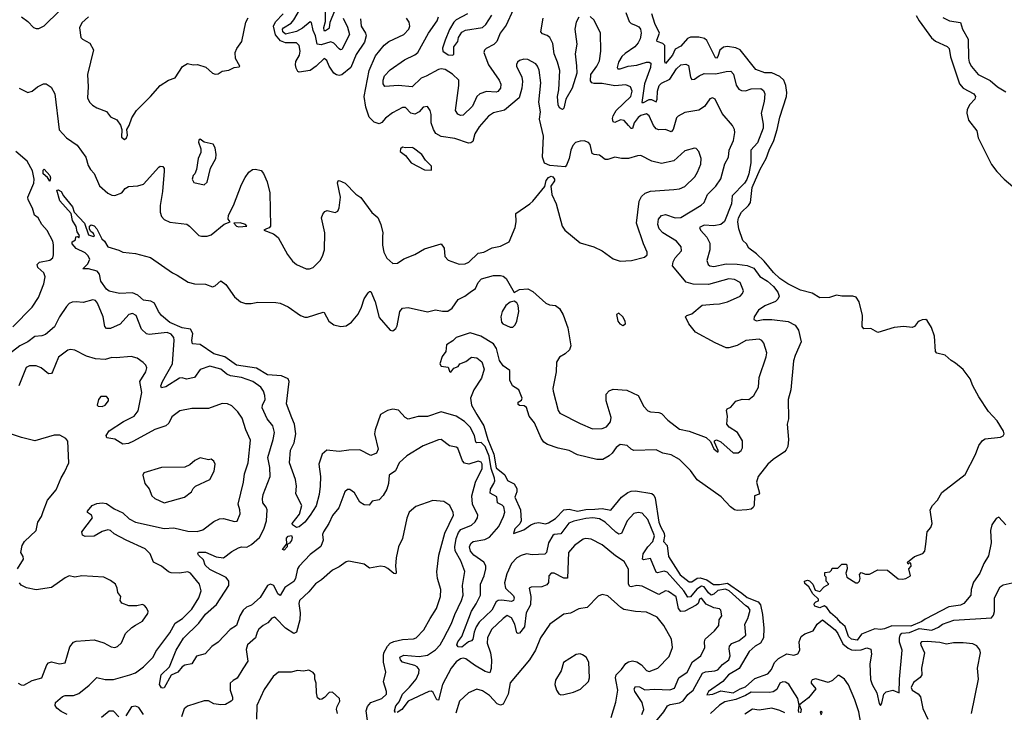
# Model space of a CAD drawing. Extents: x 2087054 to 2277909, y 548907 to 753496.
# Tile 217 of 256: x 2139335 to 2146484, y 663614 to 668643. Entities that reach past the tile are written whole.
import ezdxf

# ---------------------------------------------------------------- set-up
doc = ezdxf.new("R2010")
doc.units = 0

msp = doc.modelspace()

# ---------------------------------------------------------------- linework, layer by layer
at = {"layer": '0CON20XD'}
for points in [[(2141684.1, 668655), (2141715, 668588.6), (2141729.4, 668535), (2141675, 668426.9), (2141665, 668424.4), (2141655, 668431.1), (2141615, 668473.3), (2141595, 668483.6), (2141525, 668459.8), (2141494.4, 668464.4), (2141483.7, 668525), (2141465.9, 668565.9), (2141452.9, 668622.9), (2141445, 668628.2), (2141388.4, 668581.6), (2141345, 668557.9), (2141265, 668538.4), (2141244.7, 668554.7), (2141243.8, 668575), (2141250.9, 668585), (2141305, 668619.1), (2141325, 668642.8), (2141399.6, 668770.4)], [(2141552.7, 668702.8), (2141551.9, 668628.1), (2141540.5, 668585), (2141544.2, 668564.2), (2141555, 668563.9), (2141585, 668584.7), (2141590.4, 668625), (2141625, 668715.7)], [(2142917.7, 668715), (2142867.7, 668602.3), (2142823.5, 668545), (2142799.1, 668485), (2142776.4, 668463.6), (2142720.8, 668435), (2142708.7, 668421.3), (2142704.4, 668405), (2142740, 668315), (2142815.4, 668205), (2142828.2, 668175), (2142825.5, 668145), (2142807.4, 668122.6), (2142795, 668116.7), (2142725, 668122.5), (2142675, 668104.4), (2142653.8, 668085), (2142623.4, 668015), (2142555, 667950), (2142535, 667947.1), (2142515, 667957.1), (2142498.1, 667985), (2142524.4, 668165), (2142524.2, 668205), (2142478.5, 668248.5), (2142425, 668282.7), (2142395, 668287.3), (2142375, 668282.7), (2142286.8, 668233.2), (2142250.6, 668219.4), (2142185, 668156.4), (2142085, 668166.2), (2141985, 668158.8), (2141973.3, 668176.7), (2141973.3, 668205), (2141983.9, 668235), (2142025, 668279.6), (2142128, 668352), (2142205, 668388.1), (2142226, 668404), (2142302.5, 668545), (2142365.4, 668635), (2142375.6, 668665)], [(2139347.5, 668665), (2139395, 668630), (2139435, 668586.2), (2139455, 668578.8), (2139475, 668580), (2139511.7, 668598.3), (2139625, 668708.2)], [(2139835.6, 668664.4), (2139785, 668620), (2139768.8, 668585), (2139780, 668515), (2139791.7, 668501.7), (2139843.9, 668473.9), (2139871.2, 668425), (2139826.2, 668245), (2139832.5, 668155), (2139828, 668075), (2139842, 668045), (2139863.7, 668023.7), (2139895, 668004.4), (2139966, 667976), (2139995, 667937.9), (2140040, 667915), (2140067, 667877), (2140076.4, 667846.4), (2140075, 667790), (2140095, 667772.5), (2140110, 667785), (2140116.7, 667805), (2140113.3, 667845), (2140130, 667875), (2140148.3, 667931.7), (2140182, 667985), (2140284.3, 668085), (2140355, 668166.2), (2140415, 668203.3), (2140465, 668220), (2140516.1, 668303.9), (2140554.1, 668325.9), (2140595, 668316.2), (2140625, 668316.7), (2140687.7, 668297.7), (2140735, 668254), (2140755, 668246.9), (2140775, 668250), (2140805, 668268.8), (2140853.9, 668276.1), (2140893, 668297), (2140929.3, 668300.7), (2140932.5, 668305), (2140901.9, 668361.9), (2140898.9, 668405), (2140911.9, 668435), (2140948.8, 668485), (2140975.8, 668625), (2140993.6, 668656.4)], [(2141808.3, 668648.3), (2141814.6, 668595), (2141846, 668546), (2141850.4, 668525), (2141838.8, 668481.2), (2141778.5, 668391.5), (2141739.6, 668295), (2141675, 668243.1), (2141655, 668237.7), (2141635, 668241.8), (2141615.9, 668255.9), (2141582.9, 668305), (2141565, 668348), (2141545, 668360.8), (2141487.5, 668305), (2141445, 668274.3), (2141365, 668262), (2141355, 668266.2), (2141341.9, 668291.9), (2141336.4, 668315), (2141339.7, 668339.7), (2141366.2, 668385), (2141370.9, 668415), (2141365, 668456), (2141344.5, 668474.5), (2141265, 668475.6), (2141229, 668489), (2141192.8, 668532.8), (2141178.6, 668595), (2141192.8, 668627.2), (2141248.7, 668685)], [(2142594.4, 667745.6), (2142495, 667780.9), (2142395, 667795.6), (2142356.6, 667816.6), (2142338.5, 667845), (2142322.9, 667895), (2142323.1, 667955), (2142315.7, 667985), (2142295, 668012), (2142265, 668008), (2142235.7, 667974.3), (2142205, 667957.2), (2142175.6, 667965.6), (2142135, 668004.5), (2142115, 668004.5), (2142042.6, 667967.4), (2141990.9, 667929.2), (2141965, 667895.5), (2141945, 667888.2), (2141909.9, 667899.9), (2141871.3, 667935), (2141847.1, 668007.1), (2141835.3, 668084.7), (2141872.3, 668275), (2141919.5, 668380.5), (2141981.3, 668458.7), (2142016, 668484), (2142123.5, 668536.5), (2142160, 668575), (2142168.2, 668595), (2142162.2, 668625), (2142142.9, 668655)], [(2142585.2, 668684.8), (2142505, 668642.8), (2142486, 668625), (2142455, 668572), (2142424.5, 668495), (2142405, 668437.5), (2142408, 668415), (2142445, 668387.8), (2142480, 668385), (2142487.7, 668392.3), (2142487.8, 668445), (2142515.3, 668485), (2142520.4, 668515), (2142545, 668552.5), (2142573, 668567), (2142694.3, 668585.7), (2142720.5, 668609.5), (2142763.5, 668675)], [(2143395, 668662.1), (2143376, 668625), (2143364.8, 668574.8), (2143381.1, 668465), (2143369.2, 668395), (2143378.3, 668308.3), (2143379.6, 668255), (2143346.2, 668145), (2143300.5, 668065), (2143285, 668000), (2143275, 667992), (2143255, 668004), (2143244.5, 668025), (2143240, 668085), (2143248.4, 668135), (2143255.8, 668275), (2143240.6, 668335), (2143216.7, 668395), (2143205, 668469.2), (2143184.6, 668515), (2143165, 668529.1), (2143131.1, 668541.1), (2143119.6, 668555), (2143134.7, 668655)], [(2144373.2, 666576.8), (2144415, 666578.9), (2144475, 666594.4), (2144565, 666635.8), (2144584.2, 666655), (2144590, 666675), (2144565.6, 666735), (2144525, 666755.5), (2144485, 666762.1), (2144335, 666720.5), (2144225, 666721.8), (2144175, 666738.2), (2144074.7, 666855), (2144079.1, 666885), (2144095, 666914.2), (2144141.2, 666965), (2144138.1, 666995), (2144103.1, 667035), (2144003.6, 667095), (2143978.8, 667125), (2143969.1, 667155), (2143973.5, 667195), (2143995, 667221.4), (2144025, 667227.5), (2144095, 667204.1), (2144135, 667207.1), (2144284.1, 667295.9), (2144303.9, 667316.1), (2144316.4, 667345), (2144330, 667375), (2144388.5, 667435), (2144425, 667488.8), (2144455, 667596.2), (2144481.1, 667645), (2144486.4, 667695), (2144517.8, 667765), (2144526.9, 667825), (2144524.3, 667845), (2144509.4, 667875), (2144435, 667961.2), (2144385, 668066.2), (2144365, 668076.2), (2144345, 668068.8), (2144306.3, 668013.7), (2144265, 667985.6), (2144165, 667968.1), (2144116.4, 667943.6), (2144105, 667930), (2144080, 667845), (2144065, 667829.5), (2144025, 667846.6), (2143975, 667843.1), (2143955, 667851.2), (2143937.7, 667875), (2143905, 667945.5), (2143885, 667960.8), (2143845, 667947.8), (2143825, 667934.1), (2143796.9, 667895), (2143785, 667854.3), (2143775, 667852.5), (2143755.4, 667875), (2143725, 667911.7), (2143698, 667915), (2143655, 667896.9), (2143645, 667901.2), (2143640, 667925), (2143643.3, 667945), (2143666.4, 667985), (2143772.7, 668085), (2143782.5, 668125), (2143769.2, 668155), (2143735, 668171.1), (2143655, 668164.1), (2143565, 668180.8), (2143505, 668179.6), (2143489.2, 668185), (2143479.6, 668199.6), (2143481.2, 668245), (2143525, 668305.8), (2143544.4, 668345), (2143554.2, 668415.8), (2143552, 668545), (2143505, 668639.4), (2143476.1, 668666.1)], [(2143736.4, 668695), (2143760.4, 668630.4), (2143775, 668616.7), (2143805, 668604.6), (2143831.1, 668591.1), (2143843.4, 668573.4), (2143848.2, 668545), (2143839.7, 668505), (2143825, 668474.5), (2143801.1, 668445), (2143731.7, 668398.3), (2143707.7, 668375), (2143682.8, 668335), (2143672.7, 668295), (2143677.5, 668287.5), (2143695, 668285.4), (2143753.7, 668306.3), (2143815, 668312.8), (2143885, 668334.2), (2143904.6, 668334.6), (2143917, 668327), (2143915.2, 668295), (2143872.1, 668177.9), (2143851.5, 668041.5), (2143865, 668042), (2143905, 668064.8), (2143923.1, 668063.1), (2143955, 668047.1), (2143964, 668066), (2143964.8, 668125), (2143977.1, 668165), (2143995, 668183.3), (2144055, 668212.1), (2144105, 668287.5), (2144135, 668314.5), (2144170.9, 668320.9), (2144191.5, 668311.5), (2144206.4, 668225), (2144215, 668208.6), (2144235, 668210.4), (2144269.2, 668235), (2144305, 668252.5), (2144390.4, 668249.6), (2144465, 668267.8), (2144498.3, 668268.3), (2144517.6, 668247.6), (2144536.6, 668166.6), (2144557.6, 668137.6), (2144575, 668128.9), (2144604.3, 668125.7), (2144645, 668142), (2144715, 668142.5), (2144735, 668130), (2144744.2, 668105), (2144741.3, 668048.7), (2144719.6, 667965), (2144733.9, 667883.9), (2144733.1, 667855), (2144691.6, 667748.4), (2144643.2, 667695), (2144642.4, 667605), (2144628.9, 667525), (2144615, 667482.5), (2144597.3, 667455), (2144507.1, 667365), (2144502.4, 667305), (2144452.2, 667177.8), (2144424.7, 667155.3), (2144373.9, 667146.1)], [(2145374.8, 664144.8), (2145352.7, 664165), (2145327.5, 664237.5), (2145294.7, 664265), (2145273.7, 664293.7), (2145221.1, 664335), (2145196, 664376), (2145175, 664387.5), (2145145, 664373.6), (2145108.8, 664385), (2145102.9, 664395), (2145105, 664406.7), (2145115, 664416.7), (2145135, 664422.5), (2145133.8, 664435), (2145094.3, 664475), (2145065.6, 664525.6), (2145035, 664550), (2145032, 664565), (2145055, 664573.8), (2145068.3, 664568.3), (2145093.8, 664545), (2145111.1, 664501.1), (2145145, 664490.8), (2145175, 664523.8), (2145210, 664545), (2145190, 664565), (2145190, 664595), (2145180, 664605), (2145181.7, 664628.3), (2145217, 664633), (2145230, 664645), (2145235, 664660), (2145275, 664660), (2145305, 664690), (2145335, 664690), (2145340, 664685), (2145342.5, 664655), (2145332.5, 664625), (2145340, 664595), (2145405, 664553.8), (2145420, 664555), (2145432.5, 664565), (2145437.5, 664585), (2145432.5, 664615), (2145445, 664630), (2145475, 664617.5), (2145505, 664617.5), (2145565, 664647.5), (2145636.4, 664646.4), (2145714.1, 664584.1), (2145745, 664580), (2145770, 664585), (2145802.5, 664605), (2145790, 664655), (2145807.5, 664675), (2145806.4, 664696.4), (2145795, 664700), (2145785, 664690), (2145780, 664705), (2145832.5, 664745), (2145893, 664767), (2145907.5, 664785), (2145914.3, 664835), (2145923.8, 664925), (2145949.4, 664955), (2145959.6, 664985), (2145946, 665085), (2145963.1, 665115), (2145998.1, 665155), (2146029.7, 665210.3), (2146199.8, 665340.2), (2146275.6, 665485), (2146299.7, 665550.3), (2146325, 665588), (2146345, 665599.2), (2146457.2, 665612.8), (2146475, 665620.8), (2146482.9, 665635), (2146477.5, 665655), (2146431.3, 665731.3), (2146368.6, 665798.6), (2146297.9, 665905), (2146254.5, 665984.5), (2146235.3, 666035), (2146185, 666102.1), (2146129.8, 666149.8), (2146097.7, 666167.8), (2146055, 666207.8), (2145995, 666222.9), (2145985, 666234), (2145976.6, 666345), (2145955, 666407.5), (2145925, 666459.4), (2145915, 666466.7), (2145886.6, 666463.4), (2145866.6, 666453.4), (2145853.8, 666445), (2145832.5, 666415), (2145815, 666408.8), (2145755, 666414.2), (2145685, 666407.1), (2145565, 666371.2), (2145515, 666400), (2145465, 666398.8), (2145452.5, 666415), (2145453.8, 666495), (2145429.2, 666595), (2145407.9, 666627.9), (2145384.6, 666634.6), (2145305, 666636), (2145265, 666642.8), (2145215, 666626.5), (2145145, 666622.5), (2145088.6, 666658.6), (2145005, 666680), (2144912.5, 666725), (2144855, 666764.2), (2144807.5, 666807.5), (2144740, 666890), (2144685, 666943.5), (2144628, 666985), (2144611.2, 667015), (2144585, 667040), (2144555.5, 667124.5), (2144548.1, 667175), (2144554.3, 667205), (2144575, 667244.4), (2144626.7, 667293.3), (2144641.5, 667315), (2144653.9, 667425), (2144711.8, 667558.2), (2144755, 667634.2), (2144775.8, 667695), (2144809.5, 667765), (2144835.2, 667845), (2144853.7, 667936.3), (2144901.6, 668085), (2144904.7, 668115), (2144898.8, 668165), (2144882.3, 668205), (2144855, 668231.5), (2144795, 668257.3), (2144745, 668258.3), (2144680.4, 668280.4), (2144565, 668423.3), (2144535, 668440), (2144475, 668448.4), (2144445, 668443.8), (2144418.9, 668421.1), (2144403.3, 668375), (2144395, 668364.4), (2144386.9, 668366.9), (2144325, 668492.5), (2144306.5, 668506.5), (2144265, 668516.6), (2144205, 668515.2), (2144182.6, 668507.4), (2144135, 668451.6), (2144095, 668428.9), (2144075, 668385.5), (2144025, 668326.2), (2144018.8, 668338.8), (2144018.9, 668455), (2144005, 668470.8), (2143964.2, 668485), (2143962.2, 668495), (2143979.4, 668545), (2143946, 668615), (2143924.1, 668685)], [(2145844.8, 668674.8), (2145865, 668634.5), (2145955, 668511.8), (2145985, 668486.2), (2146069.1, 668449.1), (2146084.4, 668435), (2146092.9, 668372.9), (2146157.5, 668177.5), (2146184.8, 668144.8), (2146262, 668105), (2146274.3, 668085), (2146269.2, 668065), (2146233.6, 668026.4), (2146215, 667990.8), (2146211.6, 667965), (2146224.8, 667914.8), (2146284.5, 667835), (2146293.2, 667785), (2146391.4, 667591.4), (2146429.7, 667539.7), (2146482.1, 667485), (2146545, 667432.2)], [(2146038.7, 668658.7), (2146085, 668635.6), (2146165, 668623.8), (2146181.4, 668575), (2146220.6, 668500.6), (2146223.8, 668365), (2146229.6, 668335), (2146245, 668303.1), (2146295, 668245.4), (2146381.6, 668201.6), (2146435, 668156.2), (2146495, 668118.9)], [(2139331.2, 668145), (2139395, 668115.7), (2139425, 668124), (2139465, 668155.8), (2139506.7, 668176.7), (2139527, 668177), (2139563, 668153), (2139589.4, 668105), (2139622.3, 667842.3), (2139675, 667784.5), (2139753, 667733), (2139815.6, 667645), (2139831.2, 667585), (2139848, 667555), (2139875.6, 667525.6), (2139915, 667436), (2139975, 667384.3), (2140005, 667369.2), (2140025, 667367.5), (2140076.7, 667385), (2140101.7, 667418.3), (2140125, 667431.2), (2140192.9, 667437.1), (2140235, 667448.8), (2140345, 667573.3), (2140355, 667580), (2140375, 667576.7), (2140383.8, 667563.8), (2140384.2, 667544.2), (2140372.5, 667395), (2140355.5, 667295), (2140354.4, 667245), (2140364.4, 667215), (2140385, 667193.1), (2140425, 667173.1), (2140548, 667158), (2140568, 667145), (2140635, 667076.2), (2140655, 667071.2), (2140695, 667071.2), (2140725, 667082), (2140820.4, 667159.6), (2140862.5, 667175), (2140847.8, 667195), (2140851.8, 667225), (2140887.6, 667295), (2140944.7, 667445.3), (2140971.5, 667498.5), (2140997.8, 667535), (2141025, 667554.4), (2141047.9, 667557.9), (2141088.3, 667548.3), (2141105, 667527.5), (2141131.2, 667465), (2141150.6, 667385), (2141155.7, 667145), (2141147.5, 667132.5), (2141127.5, 667125), (2141107.5, 667115), (2141178.3, 667088.3), (2141211.7, 667061.7), (2141278.3, 666938.3), (2141315, 666890.8), (2141344.2, 666865), (2141415, 666834.3), (2141440, 666835), (2141466.7, 666845), (2141515.7, 666894.3), (2141534, 666925), (2141547.4, 666972.6), (2141550, 667095), (2141526.7, 667205), (2141535, 667230), (2141550.7, 667249.3), (2141567, 667257), (2141626.4, 667243.6), (2141645, 667252.5), (2141653.9, 667276.1), (2141664.3, 667355), (2141642, 667458), (2141647, 667473), (2141655, 667476.7), (2141697.3, 667457.3), (2141775, 667376.2), (2141812.7, 667352.7), (2141892.9, 667242.9), (2141935, 667208), (2141957.5, 667155), (2141972.2, 667095), (2141970.2, 667069.8), (2141968.8, 667005), (2141978.9, 666955), (2142001.7, 666911.7), (2142045, 666873.8), (2142077.5, 666875), (2142123.7, 666906.3), (2142205, 666938.9), (2142275, 666979.5), (2142395, 667016.7), (2142416, 666985), (2142422.7, 666922.7), (2142445.9, 666895.9), (2142525, 666868.9), (2142570.3, 666869.7), (2142595, 666882.9), (2142665, 666947.8), (2142704.4, 666955.6), (2142765, 666987.5), (2142825, 666997.5), (2142888.9, 667031.1), (2142933.6, 667135), (2142940.9, 667175), (2142938, 667235), (2143040, 667305), (2143060, 667325), (2143148.3, 667431.7), (2143157.5, 667475), (2143175, 667496.7), (2143195, 667506.7), (2143205, 667503.3), (2143218.8, 667485), (2143217.7, 667472.3), (2143192.5, 667435), (2143199.2, 667375), (2143230, 667305), (2143274, 667145), (2143293.8, 667115), (2143405, 667022), (2143504.3, 666994.3), (2143564.4, 666964.4), (2143645, 666907.5), (2143695, 666890), (2143776.4, 666893.6), (2143872.3, 666917.7), (2143891.2, 666935), (2143891.2, 666955), (2143863.1, 667015), (2143814, 667165), (2143833.2, 667325), (2143849.5, 667360.5), (2143875.9, 667384.1), (2143915, 667399.1), (2144085, 667410), (2144125, 667416), (2144165, 667430.8), (2144236.7, 667503.3), (2144256.9, 667535), (2144280.6, 667595), (2144283.1, 667635), (2144265.8, 667685), (2144246.8, 667706.8), (2144235, 667711.2), (2144165, 667692), (2144085, 667618), (2143995, 667600), (2143925, 667615.8), (2143845, 667656.2), (2143820, 667655), (2143755, 667635.6), (2143705, 667636), (2143655, 667646), (2143605, 667627.1), (2143585, 667626.9), (2143545, 667660), (2143505, 667664.6), (2143491.8, 667671.8), (2143476.2, 667736.2), (2143465, 667751.4), (2143432.4, 667762.4), (2143405, 667761.5), (2143369.6, 667750.4), (2143350.8, 667729.2), (2143336.2, 667695), (2143324.6, 667635), (2143305, 667586), (2143295, 667575.7), (2143184.5, 667585.5), (2143145, 667602.5), (2143131.2, 667645), (2143138.1, 667798.1), (2143109.7, 667919.7), (2143117.5, 667975), (2143105.5, 668045), (2143118.1, 668185), (2143106.6, 668276.6), (2143095.8, 668305), (2143082.1, 668322.1), (2143025, 668354.2), (2142995, 668355.7), (2142964.2, 668345.8), (2142948.8, 668335), (2142941.9, 668318.1), (2142942.9, 668305), (2142980.6, 668225), (2142985.5, 668195.5), (2142981.5, 668145), (2142961.5, 668075), (2142855, 667985.4), (2142774, 667966), (2142737.9, 667942.1), (2142671.1, 667865), (2142639.5, 667815), (2142625, 667759.2), (2142611.5, 667748.5), (2142594.4, 667745.6)], [(2140675, 667443.8), (2140695.8, 667464.2), (2140720, 667565), (2140759.4, 667635), (2140762.5, 667665), (2140753.8, 667713.8), (2140738.9, 667738.9), (2140675, 667752.9), (2140645, 667775.7), (2140635, 667768.8), (2140633.6, 667755), (2140650.6, 667705), (2140650, 667680), (2140632, 667635), (2140618.8, 667555), (2140606.7, 667525), (2140595, 667512.5), (2140588, 667485), (2140600.5, 667460.5), (2140675, 667443.8)], [(2142325, 667550), (2142325, 667580), (2142282.3, 667622.3), (2142255, 667663.3), (2142195, 667711.2), (2142183.9, 667716.1), (2142135, 667712.5), (2142115, 667716.7), (2142100, 667705), (2142097.5, 667685), (2142135.9, 667655.9), (2142177.5, 667605), (2142275, 667552.5), (2142325, 667550)], [(2139285, 666412), (2139426.6, 666555), (2139471.2, 666625), (2139509.2, 666725), (2139520, 666775), (2139509.3, 666805), (2139467.1, 666845), (2139462.5, 666865), (2139477.7, 666882.2), (2139555, 666898), (2139575, 666914), (2139581.4, 666935), (2139581.4, 667008.6), (2139575, 667034.2), (2139535, 667113.1), (2139496.5, 667155), (2139468.6, 667205), (2139443.3, 667225), (2139426.9, 667275), (2139396, 667335), (2139393.1, 667355), (2139436.7, 667455), (2139439, 667485), (2139428.5, 667545), (2139388.6, 667615), (2139307.8, 667685)], [(2139555, 667470), (2139538.1, 667498.1), (2139504.7, 667525), (2139505, 667551.2), (2139513.2, 667556.8), (2139555, 667511.2), (2139559.4, 667495), (2139555, 667470)], [(2143905, 663488), (2144012.4, 663617.6), (2144038.4, 663661.6), (2144058.9, 663671.1), (2144125, 663683.2), (2144151.9, 663698.1), (2144185, 663744.1), (2144225, 663775.6), (2144293.1, 663896.9), (2144315, 663907.4), (2144381.2, 663915), (2144405, 663923.3), (2144438.7, 663961.3), (2144483.2, 663995), (2144494.7, 664025), (2144486.2, 664075), (2144488.5, 664095), (2144506.8, 664113.2), (2144558.9, 664135), (2144606.9, 664175), (2144601.1, 664255), (2144620.9, 664295), (2144638.8, 664355), (2144626.5, 664375), (2144606.6, 664386.6), (2144486.1, 664495), (2144458.6, 664508.6), (2144405, 664498.9), (2144375, 664470.9), (2144355, 664464.8), (2144335, 664482.3), (2144305, 664525.2), (2144285, 664530.3), (2144250.9, 664509.1), (2144205, 664452.8), (2144185, 664450), (2144156.2, 664496.2), (2144035, 664632.5), (2144015, 664639.7), (2143966.7, 664626.7), (2143955, 664631.9), (2143915, 664731.4), (2143865, 664720.6), (2143857.1, 664727.1), (2143862.8, 664765), (2143895, 664815.8), (2143931, 664855), (2143943, 664895), (2143896.5, 665015), (2143855, 665059.2), (2143825, 665065.8), (2143795, 665057.5), (2143745, 665004), (2143705, 664912.5), (2143685, 664906.5), (2143662.2, 664922.2), (2143585, 664994.7), (2143545, 665019.5), (2143495.2, 665025.2), (2143445, 665022.4), (2143357.7, 665002.3), (2143322.7, 664987.2), (2143265, 664910), (2143216.7, 664905), (2143205, 664897.3), (2143174.8, 664845.2), (2143159.1, 664775), (2143147.4, 664762.6), (2143055, 664756.9), (2143015, 664764.5), (2142975, 664753.5), (2142944.4, 664735), (2142905.8, 664694.2), (2142871.7, 664618.3), (2142854.7, 664555), (2142862.7, 664515), (2142919.5, 664459.5), (2142924.1, 664445), (2142920.3, 664425), (2142905, 664417.4), (2142835, 664429.2), (2142810, 664425), (2142795, 664415.4), (2142763.9, 664355), (2142670.7, 664269.3), (2142649.1, 664235), (2142634.8, 664195.2), (2142625.7, 664144.3), (2142616.5, 664133.5), (2142593.9, 664126.1), (2142545, 664087.3), (2142518.6, 664088.6), (2142509.8, 664105), (2142515.3, 664125), (2142546, 664164), (2142615, 664348.6), (2142649.2, 664400.8), (2142681.1, 664465), (2142680, 664545), (2142706.5, 664605), (2142719.5, 664655), (2142718.5, 664678.5), (2142705.4, 664705), (2142632.9, 664755), (2142607.5, 664785), (2142600.9, 664815), (2142610.7, 664839.3), (2142626.6, 664853.4), (2142711.2, 664868.8), (2142745, 664886.2), (2142815, 664963.3), (2142847.9, 665035), (2142856.3, 665066.3), (2142850, 665105), (2142838.5, 665118.5), (2142804.6, 665135), (2142799.6, 665179.6), (2142752.1, 665205), (2142753.6, 665235), (2142777.6, 665275), (2142783.7, 665295), (2142781.4, 665315), (2142758, 665385), (2142743.5, 665475), (2142715, 665544.1), (2142685, 665572.7), (2142655, 665570.4), (2142645.9, 665575.9), (2142636.2, 665625), (2142606.6, 665685), (2142565, 665725.4), (2142504, 665764), (2142395, 665795.6), (2142295, 665762.2), (2142228.6, 665761.4), (2142155, 665743.5), (2142134.7, 665754.7), (2142085, 665807.8), (2142045, 665814.5), (2142005, 665804.5), (2141954.4, 665775.6), (2141915.5, 665665), (2141912.1, 665635), (2141938.6, 665525), (2141925, 665496.2), (2141885, 665478), (2141805, 665519.2), (2141725, 665518.5), (2141655, 665507.4), (2141565, 665516.5), (2141532.3, 665487.7), (2141505.9, 665415), (2141518.3, 665325), (2141515.9, 665255), (2141508.8, 665195), (2141486.4, 665113.6), (2141444.6, 665045), (2141405.6, 664995), (2141365, 664960), (2141345, 664956.7), (2141316.7, 664975), (2141313.8, 664985), (2141366.2, 665053.8), (2141384.5, 665115), (2141340.3, 665200.3), (2141343.8, 665255), (2141337.5, 665305), (2141294.7, 665425), (2141302.1, 665517.9), (2141328.2, 665571.8), (2141339.7, 665635), (2141330.3, 665705), (2141311, 665751), (2141273.2, 665855), (2141292.3, 666015), (2141285, 666036.5), (2141235, 666056.6), (2141135, 666065.2), (2141055, 666112.2), (2140908.8, 666135), (2140824.5, 666194.5), (2140745, 666218), (2140645, 666284.4), (2140589.5, 666289.5), (2140583.8, 666313.8), (2140591.2, 666365), (2140575.7, 666395.7), (2140515, 666405.5), (2140424.1, 666445), (2140364.6, 666495), (2140343.2, 666525), (2140314.7, 666584.7), (2140288.3, 666598.3), (2140235, 666606.3), (2140192.8, 666642.8), (2140155, 666659.6), (2140060, 666655), (2139985, 666671.8), (2139965, 666686.9), (2139923.1, 666745), (2139914.2, 666795), (2139896.9, 666816.9), (2139835, 666834), (2139793.3, 666833.3), (2139830.7, 666869.3), (2139843.8, 666905), (2139830.6, 666930.6), (2139810.9, 666950.9), (2139745, 666982.5), (2139716.7, 667015), (2139715, 667030), (2139740, 667045), (2139742.5, 667067.5), (2139755, 667070), (2139765, 667060), (2139770, 667075), (2139752.5, 667102.5), (2139745, 667142.5), (2139717.8, 667185), (2139708, 667235), (2139626.8, 667326.8), (2139604.2, 667405.8), (2139615, 667408.6), (2139636.4, 667396.4), (2139653.1, 667365), (2139717.5, 667285), (2139731.2, 667245), (2139806.7, 667166.7), (2139835, 667080), (2139871.7, 667068.3), (2139877.5, 667072.5), (2139871.7, 667091.7), (2139852.5, 667105), (2139843, 667123), (2139842.5, 667145), (2139855, 667153.3), (2139875, 667147.5), (2139896, 667125), (2139931.7, 667051.7), (2139950, 667035), (2139975, 666994.4), (2140055, 666970.8), (2140085, 666956), (2140175, 666944.4), (2140285.6, 666915.6), (2140444.6, 666804.6), (2140479.3, 666789.3), (2140557.9, 666737.9), (2140605, 666724), (2140685, 666723.8), (2140735, 666703.8), (2140755, 666711.2), (2140795, 666747.5), (2140831.2, 666721.2), (2140895, 666630), (2140937.5, 666595), (2140975, 666582), (2141015, 666582.5), (2141065, 666592.5), (2141195, 666590), (2141225, 666584), (2141285, 666558), (2141373.8, 666495), (2141405, 666482.5), (2141425, 666482), (2141539.3, 666519.3), (2141546.1, 666516.1), (2141580, 666455), (2141615, 666426.7), (2141665.8, 666415.8), (2141705, 666421.4), (2141745, 666447.1), (2141792.5, 666505), (2141816.7, 666555), (2141835, 666616), (2141865, 666660), (2141875, 666668.8), (2141885, 666668.8), (2141915.5, 666595), (2141945, 666481.2), (2142025, 666388.8), (2142045, 666383.8), (2142065, 666401.2), (2142075, 666420), (2142095, 666523.3), (2142115, 666548.8), (2142155, 666552.9), (2142295, 666522.9), (2142355, 666536.2), (2142405, 666526.5), (2142442.8, 666527.2), (2142475, 666547.5), (2142517.9, 666612.1), (2142568, 666635), (2142605.3, 666664.7), (2142645, 666690.8), (2142665, 666735.7), (2142687.8, 666762.2), (2142775, 666786.4), (2142825, 666786.5), (2142845, 666781.1), (2142866.9, 666765), (2142925, 666662.5), (2142965, 666683.3), (2143025, 666688.8), (2143060.5, 666670.5), (2143155, 666583.8), (2143181.7, 666571.7), (2143225, 666567.5), (2143255, 666546.7), (2143280.3, 666500.3), (2143315.7, 666405), (2143336, 666275), (2143326.7, 666245), (2143295, 666216.7), (2143255, 666193.3), (2143232.7, 666157.3), (2143230, 666085), (2143205.8, 665965), (2143207.5, 665945), (2143245.5, 665805.5), (2143256.6, 665786.6), (2143405, 665711.1), (2143495, 665672.2), (2143565, 665674.2), (2143595, 665688), (2143625, 665723.3), (2143629.1, 665755), (2143592.2, 665875), (2143592.5, 665925), (2143615, 665947.5), (2143645, 665960.6), (2143743, 665953), (2143824.6, 665914.6), (2143867.5, 665835), (2143895, 665804.2), (2143915.7, 665795.7), (2143975, 665791.1), (2143995, 665782.9), (2144040, 665735), (2144125, 665670.8), (2144195, 665655.6), (2144318.6, 665608.6), (2144350.7, 665580.7), (2144375, 665526.7), (2144402.5, 665505), (2144407.5, 665505), (2144406.2, 665515), (2144380, 665575), (2144380, 665585), (2144395, 665592.5), (2144425, 665577.5), (2144515, 665499.2), (2144551.1, 665498.9), (2144573.8, 665515), (2144584, 665535), (2144584.2, 665585), (2144546, 665645), (2144486.7, 665685), (2144468.8, 665705), (2144473.3, 665765), (2144466.7, 665805), (2144472.3, 665817.7), (2144499.5, 665830.5), (2144535, 665872.5), (2144581.7, 665888.3), (2144630, 665885), (2144666.1, 665913.9), (2144700, 665975), (2144703.8, 666045), (2144755.4, 666194.6), (2144758.9, 666225), (2144738.5, 666295), (2144723.4, 666313.4), (2144705, 666322.9), (2144606.4, 666313.6), (2144545, 666278.1), (2144485, 666260), (2144465, 666261.1), (2144385, 666296), (2144241.2, 666375), (2144192.5, 666435), (2144170, 666485), (2144180, 666495), (2144215, 666506.2), (2144290.2, 666569.8), (2144373.2, 666576.8)], [(2140925, 667138.6), (2140985, 667144.6), (2140973.3, 667155), (2140935, 667169.2), (2140890, 667165), (2140908, 667145), (2140925, 667138.6)], [(2144373.9, 667146.1), (2144305, 667151.9), (2144272, 667135), (2144277.1, 667115), (2144325.2, 667065.2), (2144345, 667021.2), (2144347, 666973), (2144323.3, 666895), (2144334.2, 666865), (2144346.7, 666855), (2144375, 666851.1), (2144465, 666869.3), (2144545, 666868.3), (2144617.9, 666857.9), (2144665, 666839.4), (2144708.4, 666778.4), (2144764.9, 666744.9), (2144807.6, 666705), (2144839.6, 666665), (2144848.5, 666635), (2144840.5, 666615), (2144822, 666598), (2144745, 666566.6), (2144700, 666535), (2144668, 666485), (2144666.2, 666465), (2144685, 666455.7), (2144732.7, 666467.3), (2144796.6, 666466.6), (2144915, 666450.5), (2144965.7, 666425), (2144989.4, 666389.4), (2145008.9, 666305), (2144965.5, 666205), (2144954.5, 666165), (2144934.2, 665955), (2144915.8, 665885), (2144916, 665745), (2144907.5, 665705), (2144915.9, 665594.1), (2144911.2, 665545), (2144900.7, 665519.3), (2144887.5, 665505), (2144805, 665448.8), (2144768, 665415), (2144696.2, 665325), (2144684.3, 665285), (2144706, 665204), (2144703.3, 665196.7), (2144670, 665185), (2144666.7, 665115), (2144659.3, 665100.7), (2144645, 665090), (2144615, 665083.8), (2144545, 665080), (2144524.5, 665084.5), (2144495, 665105.8), (2144429.2, 665179.2), (2144255, 665301.4), (2144205, 665370.5), (2144125, 665450.4), (2144065, 665483.2), (2144005, 665496.2), (2143955, 665520.9), (2143795, 665515.4), (2143775, 665524.4), (2143745, 665550.8), (2143695, 665558.5), (2143665, 665536.5), (2143636.5, 665495), (2143615, 665475.5), (2143569.2, 665450.8), (2143525, 665448.8), (2143385, 665484.5), (2143325, 665515.6), (2143245, 665530.8), (2143167.6, 665557.6), (2143141.4, 665575), (2143121.9, 665605), (2143072, 665715), (2143034.2, 665765), (2143015, 665826.2), (2142998.8, 665838.8), (2142965, 665842), (2142955, 665850), (2142954.6, 665865.4), (2142978.6, 665881.4), (2142984, 665895), (2142958, 665955), (2142931.7, 665971.7), (2142913.4, 665983.4), (2142894.3, 666025), (2142893.3, 666095), (2142845, 666130), (2142817.6, 666167.6), (2142796.5, 666255), (2142775, 666288.6), (2142683.3, 666345), (2142605, 666368.8), (2142505, 666335.8), (2142479.1, 666310.9), (2142435, 666282.5), (2142430, 666235), (2142402.6, 666197.4), (2142386.2, 666145), (2142395, 666127.5), (2142445, 666120), (2142455, 666090), (2142465, 666083.3), (2142486.7, 666113.3), (2142517.5, 666125), (2142530, 666145), (2142575, 666161.4), (2142615, 666193.5), (2142655, 666187.8), (2142689.7, 666159.7), (2142706.7, 666105), (2142688.9, 666041.1), (2142632.4, 665955), (2142608.2, 665895), (2142616.2, 665845), (2142655, 665776.4), (2142706.1, 665695), (2142733.7, 665595), (2142778.6, 665488.6), (2142795, 665389.2), (2142858.1, 665338.1), (2142876.9, 665296.9), (2142925, 665271.9), (2142945, 665238.8), (2142944.6, 665215.4), (2142930, 665175), (2142970.3, 665085), (2142975.5, 665005), (2142967.4, 664982.6), (2142930.9, 664945), (2142921.2, 664911.2), (2142995, 664939.1), (2143045, 664974.4), (2143075, 664986.9), (2143105, 664992.5), (2143153.5, 664983.5), (2143175, 664988.8), (2143225, 665022), (2143285.6, 665085), (2143325, 665088.1), (2143384.9, 665074.9), (2143445, 665086.2), (2143510, 665090), (2143565, 665092.8), (2143627.6, 665082.4), (2143705.4, 665175), (2143751.2, 665208.8), (2143775, 665219), (2143805, 665222.1), (2143925, 665202.8), (2143939.8, 665189.8), (2143949, 665169), (2143975.5, 664995.5), (2143988.9, 664958.9), (2144014.8, 664915), (2144017.9, 664892.1), (2144009.1, 664855), (2144035.9, 664825), (2144045.6, 664745), (2144131, 664611), (2144195, 664560.8), (2144215, 664561.7), (2144255, 664586.8), (2144275, 664589.9), (2144325, 664576.8), (2144372.7, 664542.7), (2144415, 664541.2), (2144475, 664552), (2144578, 664478), (2144617.3, 664447.3), (2144696, 664416), (2144713.5, 664395), (2144728.1, 664325), (2144738.8, 664225), (2144735.9, 664155), (2144714.3, 664115.7), (2144675, 664095.3), (2144632.3, 664055), (2144558.4, 663931.6), (2144480.6, 663885), (2144441.3, 663838.7), (2144336.2, 663765), (2144325, 663740), (2144367.5, 663745), (2144425, 663770.5), (2144515, 663754.8), (2144565, 663783.9), (2144605, 663798.9), (2144671.5, 663858.5), (2144766.9, 663893.1), (2144792.9, 663925), (2144814.6, 663975), (2144844.2, 664005.8), (2144905, 664037.9), (2144955, 664030), (2144985, 664038.5), (2145000, 664065), (2144994.5, 664125), (2145009.5, 664165), (2145035, 664184.3), (2145096.2, 664205), (2145124, 664255), (2145165, 664286.5), (2145255, 664212), (2145276.1, 664185), (2145311.7, 664111.7), (2145349.9, 664079.9), (2145375, 664068.1), (2145405, 664064), (2145445, 664066.4), (2145485, 664082.6), (2145515, 664073.1), (2145520.8, 664035), (2145508.4, 663965), (2145512.6, 663852.6), (2145523.3, 663815), (2145558.2, 663755), (2145575, 663676.7), (2145584.2, 663664.2), (2145595, 663680), (2145610.4, 663745), (2145625, 663762.2), (2145674.1, 663774.1), (2145720, 663755), (2145723.7, 663853.7), (2145742.7, 664065), (2145724, 664124), (2145723, 664153), (2145728.4, 664175), (2145741.1, 664188.9), (2145795, 664193.6), (2145865, 664221.4), (2145958.6, 664211.4), (2146005, 664232.1), (2146035, 664254.7), (2146117.9, 664282.1), (2146389.8, 664300.2), (2146405, 664318.8), (2146411.8, 664345), (2146412.9, 664445), (2146454.2, 664525.8), (2146475, 664538.8), (2146562, 664558)], [(2142643.1, 664996.9), (2142659.4, 665025), (2142660.5, 665045), (2142622.7, 665125), (2142618.9, 665185), (2142644.6, 665285.4), (2142692.2, 665385), (2142692.9, 665415), (2142685, 665430), (2142665, 665437.1), (2142595.8, 665415.8), (2142565, 665422.9), (2142550.5, 665440.5), (2142515, 665532), (2142505, 665540), (2142455, 665549.2), (2142395, 665594.4), (2142375, 665591.9), (2142265, 665549.4), (2142145, 665475.8), (2142091.2, 665425), (2142062.5, 665367.5), (2142018.6, 665335), (2142011.9, 665275), (2141999.5, 665235), (2141973, 665187), (2141944.2, 665155.8), (2141895, 665146.2), (2141871.7, 665118.3), (2141835, 665120), (2141805, 665140), (2141765, 665207.5), (2141731.7, 665231.7), (2141715, 665231.2), (2141695.7, 665214.3), (2141652.2, 665097.8), (2141605, 665044), (2141578.5, 664985), (2141540, 664925), (2141534.7, 664904.7), (2141539.5, 664865), (2141522.3, 664817.7), (2141445, 664760), (2141364.1, 664675.9), (2141352.3, 664655), (2141337.7, 664585), (2141326.1, 664563.9), (2141260.8, 664519.2), (2141225, 664462.5), (2141208.9, 664475), (2141179.5, 664535), (2141155, 664543.5), (2141135.4, 664534.6), (2141081.6, 664448.4), (2141017, 664393), (2140982.6, 664377.4), (2140957.7, 664355), (2140933.8, 664315), (2140908.1, 664245), (2140863.1, 664215), (2140775, 664122.2), (2140728.9, 664091.1), (2140680.7, 664039.3), (2140619.5, 664020.5), (2140585, 663966), (2140533.3, 663955), (2140515, 663944.2), (2140482, 663905), (2140435.6, 663884.4), (2140385, 663792), (2140375, 663788), (2140365, 663792), (2140349.2, 663815), (2140362.5, 663885), (2140422, 663945), (2140471.5, 664065), (2140525, 664153.3), (2140635, 664262.1), (2140685, 664325.4), (2140763.3, 664396.7), (2140852.7, 664535), (2140853.9, 664565), (2140835, 664592.1), (2140715, 664650.7), (2140682.2, 664682.2), (2140670.7, 664720.7), (2140633.8, 664755), (2140628.8, 664765), (2140633, 664777), (2140685, 664777.1), (2140762.7, 664742.7), (2140815, 664736.2), (2140875, 664782.2), (2140922.6, 664807.4), (2140945, 664814.5), (2140985, 664813.3), (2141018, 664832), (2141075, 664884.2), (2141107.2, 664942.8), (2141125.8, 665005), (2141131.1, 665085), (2141124.6, 665104.6), (2141100.8, 665135), (2141098.2, 665165), (2141103.6, 665195), (2141154.4, 665325), (2141152, 665392), (2141136.2, 665465), (2141175.4, 665595), (2141184.5, 665645), (2141173.8, 665693.8), (2141131.1, 665745), (2141095.9, 665825), (2141096.9, 665845), (2141116.4, 665885), (2141114.5, 665915), (2141105.6, 665945), (2141085, 665975.6), (2141028, 666015), (2140945, 666044.6), (2140865, 666056.5), (2140839.5, 666069.5), (2140795, 666106.4), (2140715, 666126.4), (2140645, 666102.9), (2140604.5, 666045.5), (2140545, 666031.9), (2140515, 666041.5), (2140495, 666040.9), (2140395, 665977.3), (2140365, 665970), (2140360.6, 665985), (2140370.8, 666015), (2140445.3, 666145), (2140456.8, 666315), (2140453.3, 666335), (2140435, 666358.5), (2140405, 666372.1), (2140275, 666357.3), (2140255, 666362.2), (2140220, 666395), (2140180, 666495), (2140155, 666509.2), (2140127.9, 666502.1), (2140065, 666432.9), (2139995, 666401.1), (2139965, 666400), (2139952.5, 666415), (2139940.4, 666485), (2139900.5, 666585), (2139885, 666604.3), (2139865, 666607.8), (2139795, 666590), (2139745, 666595.6), (2139715, 666591.9), (2139695, 666582.2), (2139675, 666559.4), (2139623.6, 666485), (2139587.4, 666412.6), (2139521.7, 666358.3), (2139495, 666348.8), (2139445, 666342.7), (2139395.2, 666304.8), (2139335, 666274.8), (2139164.6, 666145.4)], [(2142895, 666410), (2142915, 666411.4), (2142932.2, 666427.8), (2142945, 666453.8), (2142959.1, 666525), (2142955, 666566.7), (2142945, 666586.7), (2142925, 666598.8), (2142895, 666592.5), (2142865, 666567.5), (2142836.9, 666523.1), (2142829.4, 666485), (2142834, 666446), (2142843.8, 666435), (2142895, 666410)], [(2143715, 666423.8), (2143733.3, 666435), (2143731.2, 666455), (2143715, 666486.7), (2143685, 666512.5), (2143668.3, 666501.7), (2143676.7, 666455), (2143693.3, 666435), (2143715, 666423.8)], [(2139678.8, 663598.8), (2139635, 663620), (2139603.8, 663645), (2139592.7, 663662.7), (2139595.8, 663685), (2139645, 663729.5), (2139665, 663736.4), (2139724.5, 663735.5), (2139765, 663750.6), (2139838.9, 663811.1), (2139894.1, 663865.9), (2139955, 663852.5), (2140015, 663851.6), (2140135, 663885.3), (2140175, 663901.3), (2140235, 663943.9), (2140303.9, 664015), (2140323.7, 664056.3), (2140425, 664190.9), (2140465, 664261.1), (2140517.7, 664295), (2140585, 664363.5), (2140634.6, 664445), (2140651.9, 664495), (2140640.6, 664545), (2140575, 664624.4), (2140555, 664633.3), (2140495, 664624.3), (2140435, 664626.7), (2140415, 664633.9), (2140365, 664673.9), (2140307.5, 664705), (2140281.5, 664765), (2140245, 664800), (2140108.5, 664865), (2140020.6, 664910.6), (2139995, 664933.8), (2139975, 664938.8), (2139935, 664927.5), (2139875, 664892.7), (2139810.4, 664890.4), (2139790.5, 664900.5), (2139786, 664925), (2139863.3, 665025), (2139856.7, 665045), (2139827.5, 665065), (2139827.5, 665075), (2139861.2, 665115), (2139895, 665130.8), (2139935, 665135.6), (2139965, 665129.5), (2140020.2, 665090.2), (2140085, 665061.9), (2140128.7, 665018.7), (2140174.8, 664994.8), (2140385, 664949.1), (2140455, 664954.1), (2140555, 664929.6), (2140622.5, 664927.5), (2140665, 664939.4), (2140745, 665000), (2140785, 665018), (2140815, 665020.8), (2140895, 664999.2), (2140915, 665002), (2140935.7, 665055), (2140934.3, 665085), (2140920.5, 665125), (2140960.7, 665285), (2140966.2, 665345), (2140994.7, 665425.3), (2141010.3, 665590.3), (2140976.2, 665666.2), (2140949.6, 665749.6), (2140919.5, 665795), (2140875, 665838.9), (2140845, 665852.7), (2140804.5, 665855.5), (2140705, 665820), (2140585, 665820), (2140497.7, 665802.3), (2140440, 665760), (2140417, 665713), (2140396.7, 665695), (2140315, 665666.5), (2140162, 665582), (2140124.5, 665565.5), (2140085, 665560), (2140025, 665596.2), (2139967.6, 665607.6), (2139962.2, 665625), (2139985, 665657.9), (2140087.5, 665725), (2140165, 665763.6), (2140195, 665802.5), (2140221.8, 665935), (2140206.4, 666015), (2140250.9, 666085), (2140258.6, 666115), (2140250.8, 666135), (2140230.8, 666155), (2140188.8, 666185), (2140145, 666197.5), (2140035, 666186.7), (2140005, 666190.5), (2139955, 666175.6), (2139885, 666181.1), (2139818.9, 666198.9), (2139735, 666244), (2139705, 666249.2), (2139685, 666242.5), (2139617.2, 666192.8), (2139573.4, 666086.6), (2139565, 666074), (2139545, 666070.8), (2139490, 666115), (2139455, 666130), (2139405, 666129.2), (2139383, 666117), (2139328.2, 665985)], [(2139935, 665834), (2139956.2, 665845), (2139980, 665875), (2139979.5, 665889.5), (2139965, 665906.2), (2139925, 665906), (2139906.7, 665885), (2139897.5, 665845), (2139905, 665837.5), (2139935, 665834)], [(2139318, 664655), (2139362.5, 664725), (2139359.2, 664745), (2139343.1, 664775), (2139352.5, 664825), (2139371.1, 664855), (2139455.5, 664934.5), (2139467.5, 664995), (2139492.9, 665035), (2139505, 665072.5), (2139536.5, 665153.5), (2139600.5, 665229.5), (2139635, 665316.7), (2139661.3, 665358.7), (2139691.1, 665425), (2139685, 665582.5), (2139671.2, 665601.2), (2139626.1, 665626.1), (2139585, 665626), (2139445, 665584.5), (2139348.3, 665608.3), (2139205, 665658.6)], [(2140385, 665134), (2140532.7, 665177.3), (2140582.5, 665215), (2140595, 665240), (2140612.5, 665255), (2140715.6, 665304.4), (2140748, 665365), (2140753.3, 665415), (2140745, 665437.5), (2140725, 665452.5), (2140705, 665446.7), (2140645, 665461.2), (2140607.7, 665442.3), (2140569.7, 665410.3), (2140535, 665394), (2140365, 665391.9), (2140237, 665353), (2140230, 665335), (2140243.3, 665275), (2140275, 665237.5), (2140293.8, 665185), (2140315.8, 665165.8), (2140385, 665134)], [(2141860, 663555), (2141851.1, 663625), (2141859.5, 663655), (2141884.5, 663685), (2141965, 663713.8), (2141997.9, 663745), (2141999.1, 663765), (2141976.1, 663835), (2141992.5, 663905), (2141976.8, 663976.8), (2141975.3, 664024.7), (2141978, 664045), (2142005.2, 664094.8), (2142025, 664115.5), (2142051.4, 664128.6), (2142115, 664141.8), (2142195, 664147.5), (2142212.5, 664155), (2142268.3, 664211.7), (2142315.4, 664294.6), (2142361.2, 664368.8), (2142389.6, 664455), (2142393.6, 664505), (2142368, 664585), (2142364.7, 664635), (2142379.2, 664755), (2142421.6, 664915), (2142484.5, 665045), (2142481.8, 665065), (2142459.2, 665115), (2142415.4, 665145.4), (2142335, 665153.1), (2142212.4, 665107.6), (2142163.8, 665066.2), (2142145.5, 665024.5), (2142115.6, 664875), (2142084.7, 664815), (2142068.5, 664735), (2142064.3, 664674.3), (2142069.3, 664630.7), (2142065, 664620), (2142050.7, 664620.7), (2142008.8, 664658.8), (2141985, 664671.2), (2141955, 664675.8), (2141875, 664660), (2141835, 664690.8), (2141725, 664711.2), (2141705, 664706), (2141655, 664670.6), (2141605, 664645.6), (2141526, 664575), (2141483.6, 664546.3), (2141435, 664489.5), (2141367.1, 664425), (2141362.2, 664405), (2141371.8, 664335), (2141369.2, 664285), (2141344.6, 664195.4), (2141325, 664186.9), (2141265, 664225.6), (2141195, 664297.5), (2141185, 664304), (2141165, 664298), (2141136, 664264), (2141102.5, 664245), (2141071.9, 664218.1), (2141058.5, 664195), (2141047.5, 664155), (2140988.6, 664105), (2140979.4, 664070.6), (2140990.4, 663985), (2140955, 663930.5), (2140915, 663861.1), (2140884, 663845), (2140862.9, 663825), (2140864.3, 663775), (2140880.8, 663725), (2140879.2, 663705), (2140871.2, 663695), (2140829.2, 663670.8), (2140795, 663667.8), (2140744.1, 663675.9), (2140705, 663696.7), (2140675, 663696.6), (2140552.2, 663657.8), (2140530.2, 663639.8), (2140509.8, 663580.2)], [(2142062.8, 663612.8), (2142056.2, 663625), (2142065, 663660), (2142089.1, 663690.9), (2142113.3, 663745), (2142164.1, 663795.9), (2142212.7, 663855), (2142232.6, 663897.4), (2142234.4, 663925), (2142220.6, 663945), (2142204.7, 663954.7), (2142115, 663977.5), (2142099.4, 663995), (2142095.7, 664015), (2142125, 664028.6), (2142235, 664020), (2142295, 664029.7), (2142355, 664068.2), (2142387.5, 664105), (2142413.3, 664146.7), (2142471.3, 664258.7), (2142495.3, 664325), (2142542.8, 664425), (2142554.6, 664465), (2142549.3, 664535), (2142566.7, 664636.7), (2142538.9, 664715), (2142496.7, 664786.7), (2142494.3, 664815), (2142503.2, 664876.8), (2142520.2, 664919.8), (2142537.7, 664942.3), (2142616.3, 664973.7), (2142643.1, 664996.9)], [(2146495, 664974.7), (2146445, 665031.5), (2146425, 665021.9), (2146393.8, 664975), (2146384.6, 664935), (2146387.9, 664845), (2146369.5, 664750.5), (2146335, 664694.4), (2146307.3, 664625), (2146260.6, 664559.4), (2146243.5, 664505), (2146241.1, 664465), (2146190.8, 664405), (2146165, 664392.5), (2146081.2, 664378.8), (2145908.8, 664291.2), (2145885, 664272.8), (2145805, 664239), (2145667.3, 664242.7), (2145615, 664221.2), (2145585, 664216.2), (2145545, 664219.1), (2145447.7, 664182.3), (2145415, 664137.8), (2145374.8, 664144.8)], [(2141255, 664791.4), (2141244.2, 664795), (2141273.9, 664836.1), (2141272.7, 664877.3), (2141285, 664893.1), (2141308, 664898), (2141314.3, 664884.3), (2141309.5, 664860.5), (2141295, 664842.5), (2141277.5, 664832.5), (2141277.1, 664815), (2141255, 664791.4)], [(2143851.8, 663598.2), (2143866.2, 663635), (2143855.4, 663685), (2143802.3, 663765), (2143797.3, 663785), (2143805, 663800.6), (2143835, 663799.6), (2143875, 663777.2), (2143945, 663782), (2144055, 663776.1), (2144090.5, 663789.5), (2144120.4, 663865), (2144181.5, 663905), (2144220, 663980), (2144281.4, 664025), (2144310.6, 664085), (2144308.1, 664125), (2144313.1, 664145), (2144378.8, 664205), (2144410, 664245), (2144412.5, 664285), (2144433.8, 664315), (2144425.8, 664355), (2144416.4, 664366.4), (2144375, 664372.9), (2144319.6, 664399.6), (2144285, 664443.8), (2144270, 664435), (2144261.5, 664405), (2144247.7, 664392.3), (2144165, 664348.9), (2144135, 664346.7), (2144118, 664368), (2144102.6, 664452.6), (2144045, 664492), (2144025, 664496.4), (2143975, 664470), (2143855, 664530.4), (2143815, 664534.6), (2143775, 664524.6), (2143765, 664528.1), (2143756.2, 664545), (2143755, 664653.8), (2143725, 664710), (2143660.4, 664750.4), (2143565, 664830.5), (2143485, 664870), (2143445, 664875.6), (2143425, 664871.4), (2143364.3, 664825), (2143320, 664775), (2143311.7, 664588.3), (2143285, 664587.3), (2143215, 664625.3), (2143195, 664625.4), (2143177.1, 664605), (2143173.7, 664556.3), (2143161.5, 664538.5), (2143125.7, 664525.7), (2143048.3, 664521.7), (2143034.2, 664515.8), (2143045.3, 664455.3), (2143044.1, 664395), (2143012.6, 664335), (2142999.1, 664235), (2142965, 664188.1), (2142955, 664185.6), (2142945, 664191.4), (2142929.7, 664255), (2142905, 664299.2), (2142875, 664316.2), (2142845.2, 664294.7), (2142760, 664215), (2142732, 664155), (2142729.6, 664115), (2142752.2, 664045), (2142759.7, 663995), (2142758.9, 663931.1), (2142748.6, 663901.4), (2142715, 663910.9), (2142636.6, 663956.6), (2142575, 664002.4), (2142555, 664006.2), (2142535, 664001.7), (2142505, 663981.6), (2142467.4, 663935), (2142405.3, 663815), (2142375, 663703.1), (2142364.5, 663705), (2142338, 663758), (2142325, 663766.8), (2142305, 663765.9), (2142155, 663695.7), (2142108.5, 663635), (2142075, 663612.3)], [(2139325, 663826), (2139345, 663814.2), (2139365, 663811.9), (2139425, 663844.3), (2139496.5, 663863.5), (2139532, 663958), (2139545, 663974.2), (2139565, 663979.4), (2139625, 663966.9), (2139665.8, 663974.2), (2139699.6, 664090.4), (2139726.7, 664123.3), (2139745, 664129.5), (2139875, 664139.4), (2139945, 664119.4), (2139999.7, 664089.7), (2140025.7, 664084.3), (2140045, 664092), (2140075, 664118.8), (2140103.2, 664186.8), (2140149.4, 664230.6), (2140175, 664246), (2140225.5, 664274.5), (2140265, 664332.5), (2140268.8, 664345), (2140255, 664372.5), (2140240.5, 664390.5), (2140225.9, 664395.9), (2140185, 664387.5), (2140127.7, 664387.7), (2140075.9, 664405.9), (2140064, 664425), (2140068.8, 664455), (2140046.7, 664485), (2140043.3, 664515), (2140030, 664545), (2139995, 664571.2), (2139945, 664596), (2139785, 664606), (2139735, 664594.2), (2139695, 664604), (2139665, 664590.8), (2139565, 664520.6), (2139455, 664504.4), (2139385, 664517.5), (2139345, 664536.2), (2139333.1, 664555)], [(2143630.5, 663575), (2143663, 663687), (2143678.7, 663775), (2143666.9, 663836.9), (2143660, 663865), (2143666.4, 663885), (2143705, 663925.4), (2143735, 663968.8), (2143755, 663981.3), (2143785, 663987.2), (2143815, 663980.7), (2143848.8, 663958.8), (2143885, 663916.7), (2143905, 663911.1), (2143967.5, 663935), (2144050.5, 664019.5), (2144075.6, 664085), (2144066.9, 664145), (2144012.9, 664245), (2143963.3, 664305), (2143885, 664341.1), (2143805, 664345.6), (2143721.3, 664361.3), (2143698.8, 664375), (2143605, 664460), (2143565, 664470), (2143535, 664456.2), (2143455.5, 664374.5), (2143395, 664365.8), (2143335, 664334.3), (2143285, 664325.8), (2143184, 664255), (2143115.6, 664155), (2143081.1, 664065), (2143037.5, 663995), (2142895, 663828.8), (2142880.5, 663745), (2142845, 663671.9), (2142825, 663665.6), (2142802, 663675), (2142745, 663735.7), (2142695, 663769.2), (2142655, 663781.2), (2142592.5, 663755), (2142528.8, 663695), (2142502.2, 663607.8)], [(2146295.5, 663855.5), (2146289.2, 663935), (2146312, 664045), (2146306.8, 664066.8), (2146285, 664096.2), (2146255, 664110.8), (2146185, 664118.6), (2146115, 664118), (2146065, 664107.8), (2146015, 664119.6), (2145925, 664128.8), (2145882.5, 664125), (2145874.3, 664115.7), (2145876.9, 664105), (2145905.6, 664045), (2145882.9, 663935), (2145885.4, 663885), (2145874.2, 663865.8), (2145825, 663830), (2145807.3, 663795), (2145815, 663773.6), (2145858.6, 663748.6), (2145875.6, 663725.6), (2145892.7, 663642.7), (2145927.9, 663565)], [(2143265, 663740), (2143285, 663744.2), (2143355, 663760.6), (2143407.9, 663782.1), (2143465, 663836.7), (2143471.9, 663865), (2143467.9, 663977.9), (2143447.5, 664015), (2143421.7, 664031.7), (2143405, 664037.5), (2143375.7, 664034.3), (2143283.1, 663975), (2143265.7, 663915), (2143225, 663847.5), (2143220.8, 663815), (2143232.5, 663775), (2143248.3, 663748.3), (2143265, 663740)], [(2141642, 663605), (2141636.1, 663636.1), (2141639.2, 663655), (2141659.2, 663695), (2141655.8, 663715), (2141605, 663760.8), (2141582.4, 663757.6), (2141548.3, 663721.7), (2141529.5, 663710.5), (2141515, 663706.7), (2141498.3, 663718.3), (2141490.8, 663755), (2141488.8, 663825), (2141477.5, 663855), (2141477.5, 663885), (2141465, 663902.5), (2141435, 663918.8), (2141395, 663912.5), (2141353, 663917), (2141305, 663906.2), (2141215, 663906), (2141176.2, 663875), (2141109.4, 663780.6), (2141057.3, 663662.8), (2141054.2, 663565)], [(2145441.8, 663535), (2145428.1, 663618.1), (2145399.4, 663705), (2145352.4, 663812.4), (2145322.5, 663855), (2145285, 663881.2), (2145275, 663880), (2145235.7, 663844.3), (2145205, 663831.2), (2145115, 663856.2), (2145089.7, 663850.3), (2145081.1, 663835), (2145082.7, 663825), (2145115.6, 663785), (2145061.8, 663718.2), (2144999.5, 663670.5), (2144996.7, 663663.3), (2145008.8, 663635), (2145005, 663610)], [(2146245.7, 663605), (2146295.5, 663855.5)], [(2144995, 663611.2), (2144989.5, 663625), (2144994, 663665), (2144985.5, 663715), (2144946.2, 663775), (2144918.4, 663818.4), (2144895, 663833.1), (2144875, 663835.6), (2144854.7, 663825), (2144831.4, 663778.6), (2144805, 663763.6), (2144778.7, 663758.7), (2144645, 663759), (2144605, 663734.8), (2144535, 663706.9), (2144455, 663689), (2144416.2, 663665), (2144350.3, 663605)], [(2140235, 663598.1), (2140199, 663649), (2140175, 663659.3), (2140145.9, 663654.1), (2140105, 663588.6)], [(2144889.6, 663609.6), (2144855, 663626.7), (2144795, 663643.1), (2144705, 663630), (2144655, 663635.5), (2144599.9, 663600.1)], [(2140055, 663580.8), (2140015, 663621.4), (2139985, 663623.1), (2139930, 663575)], [(2145160, 663605), (2145162.5, 663615), (2145155, 663622.5), (2145147.5, 663615), (2145153.8, 663595)]]:
    msp.add_lwpolyline(points, dxfattribs=at)

doc.saveas('drawing.dxf')
